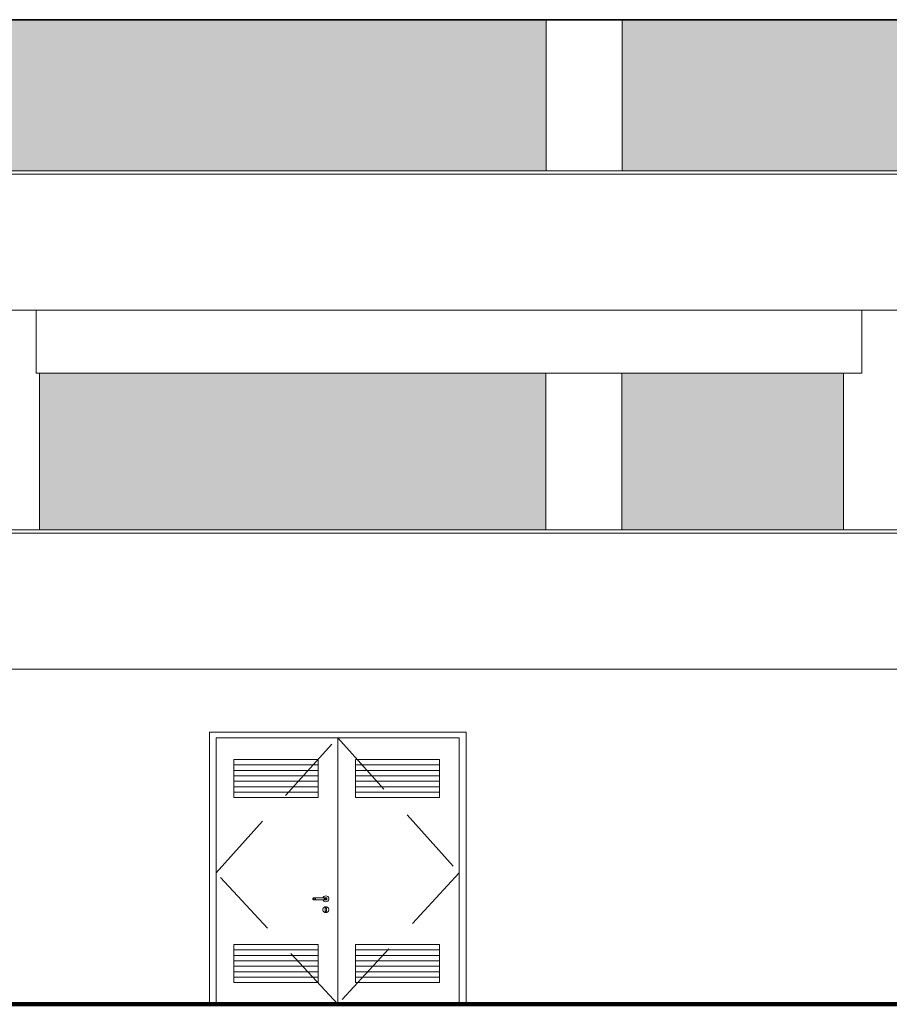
# Model space of a CAD drawing. Header units: millimetres. Extents: x 98865 to 469195, y -12752 to 43452.
# Tile 77 of 98: x 334293 to 342283, y -9900 to -850. Entities that reach past the tile are written whole.
import ezdxf

# ---------------------------------------------------------------- set-up
doc = ezdxf.new("R2010")
doc.units = ezdxf.units.MM
doc.header["$LTSCALE"] = 0.05
doc.linetypes.add('DASHED', pattern=[19.05, 12.7, -6.35])
doc.layers.get('0').update_dxf_attribs({"lineweight": 0})
for name, color, linetype, lineweight in [('0 fasadi', 7, 'Continuous', 0), ('005 Column', 7, 'Continuous', 0), ('013 Door & Window', 7, 'Continuous', 9), ('CMP door mark', 1, 'Continuous', 0)]:
    doc.layers.add(name, color=color, linetype=linetype, lineweight=lineweight)

msp = doc.modelspace()

# ---------------------------------------------------------------- hatches: boundary and pattern name
at = {"lineweight": 0}
h = msp.add_hatch(color=251, dxfattribs=at)
h.paths.add_polyline_path([(331320, -849.9), (328780.5, -849.9), (328780.5, -2239.9), (331320, -2239.9)])
h.paths.add_polyline_path([(360124.3, -2239.9), (360324.3, -2239.9), (360324.3, -849.9), (360124.3, -849.9)])
h.paths.add_polyline_path([(347658.6, -2239.9), (351676.9, -2239.9), (351676.9, -849.9), (347658.6, -849.9)])
h.paths.add_polyline_path([(361022.6, -2239.9), (368078.1, -2239.9), (368078.1, -849.9), (361022.6, -849.9)])
h.paths.add_polyline_path([(339828.9, -2239.9), (346958.6, -2239.9), (346958.6, -849.9), (339828.9, -849.9)])
h.paths.add_polyline_path([(356504, -2239.9), (359422.6, -2239.9), (359422.6, -849.9), (356504, -849.9)])
h.paths.add_polyline_path([(331920, -2239.9), (339128.9, -2239.9), (339128.9, -849.9), (331920, -849.9)])
h.paths.add_polyline_path([(368778.1, -2239.9), (376278.2, -2239.9), (376278.2, -849.9), (368778.1, -849.9)])
h.paths.add_polyline_path([(356244, -849.9), (352376.9, -849.9), (352376.9, -2239.9), (356244, -2239.9)])
h = msp.add_hatch(color=251, dxfattribs=at)
h.paths.add_polyline_path([(266398.6, -4100), (263777.7, -4100), (263777.7, -5540), (266398.6, -5540)])
h.paths.add_polyline_path([(409777.9, -5540), (417247.4, -5540), (417247.4, -4099.9), (409777.9, -4099.9)])
h.paths.add_polyline_path([(316052.1, -5540), (317462.6, -5540), (317462.6, -4099.8), (316052.1, -4099.8)])
h.paths.add_polyline_path([(352375.6, -5540), (356247.6, -5540), (356247.6, -4099.8), (354968.4, -4099.8), (354968.4, -4099.9), (352375.6, -4099.9)])
h.paths.add_polyline_path([(310166.4, -5540), (315352.1, -5540), (315352.1, -4099.8), (310166.4, -4099.8)])
h.paths.add_polyline_path([(368778.1, -4099.9), (368778.1, -5540), (376278.2, -5540), (376278.2, -4099.9)])
h.paths.add_polyline_path([(361022.6, -4099.9), (361022.6, -5540), (368078.1, -5540), (368078.1, -4099.9)])
h.paths.add_polyline_path([(351441.2, -5540), (351675.6, -5540), (351675.6, -4099.9), (351441.2, -4099.9)])
h.paths.add_polyline_path([(356447.6, -4099.8), (356447.6, -5540), (359422.5, -5540), (359422.5, -4099.8)])
h.paths.add_polyline_path([(282888.3, -5540), (282888.3, -4099.9), (277047.3, -4099.9), (277047.3, -5540)])
h.paths.add_polyline_path([(299915.8, -5540), (301254.6, -5540), (301254.6, -4099.9), (299915.8, -4099.9)])
h.paths.add_polyline_path([(347654.3, -5540), (350741.2, -5540), (350741.2, -4099.9), (347654.3, -4099.9)])
h.paths.add_polyline_path([(295742.2, -5540), (299215.8, -5540), (299215.8, -4099.9), (295742.2, -4099.9)])
h.paths.add_polyline_path([(291077, -5540), (291077, -4099.9), (285426.6, -4099.9), (285426.6, -5540)])
h.paths.add_polyline_path([(293698.5, -5540), (295493.8, -5540), (295493.8, -4099.9), (293698.5, -4099.9)])
h.paths.add_polyline_path([(342562.6, -5540), (346954.3, -5540), (346954.3, -4099.9), (342562.6, -4099.9)])
h.paths.add_polyline_path([(291777, -5540), (292998.5, -5540), (292998.5, -4099.9), (291777, -4099.9)])
h.paths.add_polyline_path([(402227.4, -5540), (409077.9, -5540), (409077.9, -4099.9), (402227.4, -4100)])
h.paths.add_polyline_path([(339125.9, -4099.9), (334475.2, -4099.9), (334475.2, -5540), (339125.9, -5540)])
h.paths.add_polyline_path([(339825.9, -5540), (341862.6, -5540), (341862.6, -4099.9), (339825.9, -4099.9)])
h.paths.add_polyline_path([(283588.3, -5540), (284726.6, -5540), (284726.6, -4099.9), (283588.3, -4099.9)])
h.paths.add_polyline_path([(360124.3, -5540), (360324.3, -5540), (360324.3, -3519.9), (360124.3, -3519.9)])
h.paths.add_polyline_path([(393397.8, -5540), (400897.4, -5540), (400897.4, -4100), (393397.8, -4100)])
h.paths.add_polyline_path([(308009.1, -4099.8), (308009.1, -5540), (309466.4, -5540), (309466.4, -4099.8)])
h.paths.add_polyline_path([(275896.3, -5540), (276347.3, -5540), (276347.3, -4099.9), (275896.3, -4099.9)])
h.paths.add_polyline_path([(387650.2, -4100), (387650.2, -5540), (392067.8, -5540), (392067.8, -4100)])
h.paths.add_polyline_path([(268663.3, -5540), (274663.7, -5540), (274663.7, -4099.9), (268663.3, -4100)])
h.paths.add_polyline_path([(331970, -5540), (333775.3, -5540), (333775.3, -4099.9), (331970, -4099.9)])
h.paths.add_polyline_path([(267637.5, -5540), (267963.3, -5540), (267963.3, -4100), (267637.5, -4100)])
h.paths.add_polyline_path([(328786, -4099.9), (328786, -5540), (331270, -5540), (331270, -4099.9)])
h.paths.add_polyline_path([(307309.1, -5540), (307309.1, -4099.8), (301954.6, -4099.8), (301954.6, -5540)])

# ---------------------------------------------------------------- linework, layer by layer
at = {"lineweight": 100}
msp.add_line((124014.4, -9899.9), (467117.4, -9899.9), dxfattribs=at)
at = {"lineweight": 35}
for points in [[(327193.3, -849.9), (387427.2, -849.9)], [(387427.2, -849.9), (327193.3, -849.9)]]:
    msp.add_lwpolyline(points, dxfattribs=at)
at = {"color": 7, "lineweight": 0}
for points in [[(126573.3, -2239.9), (436414.4, -2239.9)], [(126573.3, -2269.9), (436414.4, -2269.9)], [(126623.3, -3519.9), (436364.4, -3519.9)], [(156447.9, -5540), (436414.4, -5540)], [(156447.9, -5570), (436414.4, -5570)], [(156447.9, -6820), (436364.4, -6820)]]:
    msp.add_lwpolyline(points, dxfattribs=at)
at = {"lineweight": 0}
for points in [[(334444.5, -4099.9), (334444.5, -3519.9)], [(341862.6, -4099.9), (334444.5, -4099.9)], [(334475.2, -5540), (334475.2, -4099.9)], [(338394.2, -9899.9), (338394.2, -7399.9)], [(337215, -7449.9), (337215, -9899.9)], [(354968.4, -9899.9), (299823.4, -9899.9)]]:
    msp.add_lwpolyline(points, dxfattribs=at)
for points in [[(336035.7, -7399.9), (338394.2, -7399.9), (338394.2, -9899.9), (336035.7, -9899.9)], [(336098.7, -7449.9), (338331.3, -7449.9), (338331.3, -9899.9), (336098.7, -9899.9)]]:
    msp.add_lwpolyline(points, close=True, dxfattribs=at)
at = {"layer": '0 fasadi', "linetype": 'ByBlock', "elevation": 9.7}
for points in [[(339128.9, -849.7), (339128.9, -2239.9)], [(339828.9, -849.7), (339828.9, -2239.9)], [(342029.5, -3519.9), (342029.5, -4099.8)], [(342029.5, -4099.8), (334883.5, -4099.8)], [(341862.6, -4099.8), (341862.6, -5540)]]:
    msp.add_lwpolyline(points, dxfattribs=at)
at = {"layer": '005 Column', "linetype": 'ByBlock'}
for p, q in [((339125.9, -4099.8, -11636.7), (339125.9, -5540, -11636.7)), ((339825.9, -4099.8, -11636.7), (339825.9, -5540, -11636.7))]:
    msp.add_line(p, q, dxfattribs=at)
at = {"layer": '013 Door & Window', "color": 8}
for p, q in [((337034.9, -7699.9, 9.7), (336261.1, -7699.9, 9.7)), ((337034.9, -7749.9, 9.7), (336261.1, -7749.9, 9.7)), ((337377.4, -7699.9, 9.7), (338151.3, -7699.9, 9.7)), ((337377.4, -7749.9, 9.7), (338151.3, -7749.9, 9.7)), ((337034.9, -7799.9, 9.7), (336261.1, -7799.9, 9.7)), ((337034.9, -7849.9, 9.7), (336261.1, -7849.9, 9.7)), ((337377.4, -7799.9, 9.7), (338151.3, -7799.9, 9.7)), ((337377.4, -7849.9, 9.7), (338151.3, -7849.9, 9.7)), ((337034.9, -7899.9, 9.7), (336261.1, -7899.9, 9.7)), ((337034.9, -7949.9, 9.7), (336261.1, -7949.9, 9.7)), ((337377.4, -7899.9, 9.7), (338151.3, -7899.9, 9.7)), ((337377.4, -7949.9, 9.7), (338151.3, -7949.9, 9.7)), ((337034.9, -9399.9, 9.7), (336261.1, -9399.9, 9.7)), ((337377.4, -9399.9, 9.7), (338151.3, -9399.9, 9.7)), ((337034.9, -9449.9, 9.7), (336261.1, -9449.9, 9.7)), ((337034.9, -9499.9, 9.7), (336261.1, -9499.9, 9.7)), ((337377.4, -9449.9, 9.7), (338151.3, -9449.9, 9.7)), ((337377.4, -9499.9, 9.7), (338151.3, -9499.9, 9.7)), ((337034.9, -9549.9, 9.7), (336261.1, -9549.9, 9.7)), ((337377.4, -9549.9, 9.7), (338151.3, -9549.9, 9.7)), ((337034.9, -9599.9, 9.7), (336261.1, -9599.9, 9.7)), ((337034.9, -9649.9, 9.7), (336261.1, -9649.9, 9.7)), ((337377.4, -9599.9, 9.7), (338151.3, -9599.9, 9.7)), ((337377.4, -9649.9, 9.7), (338151.3, -9649.9, 9.7))]:
    msp.add_line(p, q, dxfattribs=at)
at = {"layer": '013 Door & Window', "color": 7, "lineweight": 0}
for p, q in [((336986.2, -8926.5, 9.7), (336985.6, -8929.9, 9.7)), ((336985.6, -8929.9, 9.7), (336986.2, -8933.3, 9.7)), ((336988, -8923.5, 9.7), (336986.2, -8926.5, 9.7)), ((336986.2, -8933.3, 9.7), (336988, -8936.3, 9.7)), ((336990.6, -8921.2, 9.7), (336988, -8923.5, 9.7)), ((336988, -8936.3, 9.7), (336990.6, -8938.5, 9.7)), ((336988.7, -8929.9, 9.7), (336989.2, -8926.5, 9.7)), ((336989.2, -8926.5, 9.7), (336988.7, -8929.9, 9.7)), ((336989.2, -8933.3, 9.7), (336988.7, -8929.9, 9.7)), ((336988.7, -8929.9, 9.7), (336989.2, -8933.3, 9.7)), ((336989.2, -8926.5, 9.7), (336990.8, -8923.5, 9.7)), ((336990.8, -8923.5, 9.7), (336989.2, -8926.5, 9.7)), ((336990.8, -8936.3, 9.7), (336989.2, -8933.3, 9.7)), ((336989.2, -8933.3, 9.7), (336990.8, -8936.3, 9.7)), ((336993.9, -8920, 9.7), (336990.6, -8921.2, 9.7)), ((336990.6, -8938.5, 9.7), (336993.9, -8939.7, 9.7)), ((336990.8, -8923.5, 9.7), (336993.1, -8921.2, 9.7)), ((336993.1, -8921.2, 9.7), (336990.8, -8923.5, 9.7)), ((336993.1, -8938.5, 9.7), (336990.8, -8936.3, 9.7)), ((336990.8, -8936.3, 9.7), (336993.1, -8938.5, 9.7)), ((336993.1, -8921.2, 9.7), (336996.1, -8920, 9.7)), ((336996.1, -8920, 9.7), (336993.1, -8921.2, 9.7)), ((336996.1, -8939.7, 9.7), (336993.1, -8938.5, 9.7)), ((336993.1, -8938.5, 9.7), (336996.1, -8939.7, 9.7)), ((336996.1, -8920, 9.7), (336993.9, -8920, 9.7)), ((336993.9, -8939.7, 9.7), (336996.1, -8939.7, 9.7)), ((337002.2, -8920, 9.7), (336996.1, -8920, 9.7)), ((336996.1, -8939.7, 9.7), (337002.2, -8939.7, 9.7)), ((336997.9, -8929.9, 9.7), (336998.3, -8926.5, 9.7)), ((336998.3, -8926.5, 9.7), (336997.9, -8929.9, 9.7)), ((336998.3, -8933.3, 9.7), (336997.9, -8929.9, 9.7)), ((336997.9, -8929.9, 9.7), (336998.3, -8933.3, 9.7)), ((336998.3, -8926.5, 9.7), (336999.2, -8923.5, 9.7)), ((336999.2, -8923.5, 9.7), (336998.3, -8926.5, 9.7)), ((336999.2, -8936.3, 9.7), (336998.3, -8933.3, 9.7)), ((336998.3, -8933.3, 9.7), (336999.2, -8936.3, 9.7)), ((336999.2, -8923.5, 9.7), (337000.5, -8921.2, 9.7)), ((337000.5, -8921.2, 9.7), (336999.2, -8923.5, 9.7)), ((337000.5, -8938.5, 9.7), (336999.2, -8936.3, 9.7)), ((336999.2, -8936.3, 9.7), (337000.5, -8938.5, 9.7)), ((337000.5, -8921.2, 9.7), (337002.2, -8920, 9.7)), ((337002.2, -8920, 9.7), (337000.5, -8921.2, 9.7)), ((337002.2, -8939.7, 9.7), (337000.5, -8938.5, 9.7)), ((337000.5, -8938.5, 9.7), (337002.2, -8939.7, 9.7)), ((337010.4, -8920, 9.7), (337002.2, -8920, 9.7)), ((337002.2, -8939.7, 9.7), (337010.4, -8939.7, 9.7)), ((337009.3, -8929.9, 9.7), (337009.4, -8926.5, 9.7)), ((337009.4, -8926.5, 9.7), (337009.3, -8929.9, 9.7)), ((337009.4, -8933.3, 9.7), (337009.3, -8929.9, 9.7)), ((337009.3, -8929.9, 9.7), (337009.4, -8933.3, 9.7)), ((337009.4, -8926.5, 9.7), (337009.6, -8923.5, 9.7)), ((337009.6, -8923.5, 9.7), (337009.4, -8926.5, 9.7)), ((337009.6, -8936.3, 9.7), (337009.4, -8933.3, 9.7)), ((337009.4, -8933.3, 9.7), (337009.6, -8936.3, 9.7)), ((337009.6, -8923.5, 9.7), (337010, -8921.2, 9.7)), ((337010, -8921.2, 9.7), (337009.6, -8923.5, 9.7)), ((337010, -8938.5, 9.7), (337009.6, -8936.3, 9.7)), ((337009.6, -8936.3, 9.7), (337010, -8938.5, 9.7)), ((337010, -8921.2, 9.7), (337010.4, -8920, 9.7)), ((337010.4, -8920, 9.7), (337010, -8921.2, 9.7)), ((337010.4, -8939.7, 9.7), (337010, -8938.5, 9.7)), ((337010, -8938.5, 9.7), (337010.4, -8939.7, 9.7)), ((337090.8, -8920, 9.7), (337010.4, -8920, 9.7)), ((337010.4, -8939.7, 9.7), (337090.8, -8939.7, 9.7)), ((337082.2, -8916.4, 9.7), (337080.9, -8920, 9.7)), ((337080.9, -8920, 9.7), (337107.4, -8920, 9.7)), ((337107.4, -8939.7, 9.7), (337080.9, -8939.7, 9.7)), ((337080.9, -8939.7, 9.7), (337082.2, -8943.4, 9.7)), ((337088.3, -8909.2, 9.7), (337082.2, -8916.4, 9.7)), ((337082.2, -8943.4, 9.7), (337088.3, -8950.6, 9.7)), ((337096.4, -8904.5, 9.7), (337088.3, -8909.2, 9.7)), ((337088.3, -8950.6, 9.7), (337096.4, -8955.3, 9.7)), ((337099, -8920, 9.7), (337090.8, -8920, 9.7)), ((337090.8, -8920, 9.7), (337091.3, -8921.2, 9.7)), ((337091.3, -8921.2, 9.7), (337090.8, -8920, 9.7)), ((337091.3, -8938.5, 9.7), (337090.8, -8939.7, 9.7)), ((337090.8, -8939.7, 9.7), (337091.3, -8938.5, 9.7)), ((337090.8, -8939.7, 9.7), (337099, -8939.7, 9.7)), ((337091.3, -8921.2, 9.7), (337091.6, -8923.5, 9.7)), ((337091.6, -8923.5, 9.7), (337091.3, -8921.2, 9.7)), ((337091.6, -8936.3, 9.7), (337091.3, -8938.5, 9.7)), ((337091.3, -8938.5, 9.7), (337091.6, -8936.3, 9.7)), ((337091.6, -8923.5, 9.7), (337091.9, -8926.5, 9.7)), ((337091.9, -8926.5, 9.7), (337091.6, -8923.5, 9.7)), ((337091.9, -8933.3, 9.7), (337091.6, -8936.3, 9.7)), ((337091.6, -8936.3, 9.7), (337091.9, -8933.3, 9.7)), ((337091.9, -8926.5, 9.7), (337091.9, -8929.9, 9.7)), ((337091.9, -8929.9, 9.7), (337091.9, -8926.5, 9.7)), ((337091.9, -8929.9, 9.7), (337091.9, -8933.3, 9.7)), ((337091.9, -8933.3, 9.7), (337091.9, -8929.9, 9.7)), ((337105.6, -8902.9, 9.7), (337096.4, -8904.5, 9.7)), ((337096.4, -8955.3, 9.7), (337105.6, -8956.9, 9.7)), ((337105.2, -8920, 9.7), (337099, -8920, 9.7)), ((337099, -8920, 9.7), (337100.7, -8921.2, 9.7)), ((337100.7, -8921.2, 9.7), (337099, -8920, 9.7)), ((337100.7, -8938.5, 9.7), (337099, -8939.7, 9.7)), ((337099, -8939.7, 9.7), (337100.7, -8938.5, 9.7)), ((337099, -8939.7, 9.7), (337105.2, -8939.7, 9.7)), ((337100.7, -8921.2, 9.7), (337102.1, -8923.5, 9.7)), ((337102.1, -8923.5, 9.7), (337100.7, -8921.2, 9.7)), ((337102.1, -8936.3, 9.7), (337100.7, -8938.5, 9.7)), ((337100.7, -8938.5, 9.7), (337102.1, -8936.3, 9.7)), ((337102.1, -8923.5, 9.7), (337103, -8926.5, 9.7)), ((337103, -8926.5, 9.7), (337102.1, -8923.5, 9.7)), ((337103, -8933.3, 9.7), (337102.1, -8936.3, 9.7)), ((337102.1, -8936.3, 9.7), (337103, -8933.3, 9.7)), ((337103, -8926.5, 9.7), (337103.3, -8929.9, 9.7)), ((337103.3, -8929.9, 9.7), (337103, -8926.5, 9.7)), ((337103.3, -8929.9, 9.7), (337103, -8933.3, 9.7)), ((337103, -8933.3, 9.7), (337103.3, -8929.9, 9.7)), ((337107.4, -8920, 9.7), (337105.2, -8920, 9.7)), ((337105.2, -8920, 9.7), (337108.1, -8921.2, 9.7)), ((337108.1, -8921.2, 9.7), (337105.2, -8920, 9.7)), ((337108.1, -8938.5, 9.7), (337105.2, -8939.7, 9.7)), ((337105.2, -8939.7, 9.7), (337108.1, -8938.5, 9.7)), ((337105.2, -8939.7, 9.7), (337107.4, -8939.7, 9.7)), ((337114.9, -8904.5, 9.7), (337105.6, -8902.9, 9.7)), ((337105.6, -8956.9, 9.7), (337114.9, -8955.3, 9.7)), ((337107.4, -8920, 9.7), (337110.6, -8921.2, 9.7)), ((337110.6, -8921.2, 9.7), (337107.4, -8920, 9.7)), ((337110.6, -8938.5, 9.7), (337107.4, -8939.7, 9.7)), ((337107.4, -8939.7, 9.7), (337110.6, -8938.5, 9.7)), ((337108.1, -8921.2, 9.7), (337110.5, -8923.5, 9.7)), ((337110.5, -8923.5, 9.7), (337108.1, -8921.2, 9.7)), ((337110.5, -8936.3, 9.7), (337108.1, -8938.5, 9.7)), ((337108.1, -8938.5, 9.7), (337110.5, -8936.3, 9.7)), ((337110.5, -8923.5, 9.7), (337112, -8926.5, 9.7)), ((337112, -8926.5, 9.7), (337110.5, -8923.5, 9.7)), ((337112, -8933.3, 9.7), (337110.5, -8936.3, 9.7)), ((337110.5, -8936.3, 9.7), (337112, -8933.3, 9.7)), ((337110.6, -8921.2, 9.7), (337113.3, -8923.5, 9.7)), ((337113.3, -8923.5, 9.7), (337110.6, -8921.2, 9.7)), ((337113.3, -8936.3, 9.7), (337110.6, -8938.5, 9.7)), ((337110.6, -8938.5, 9.7), (337113.3, -8936.3, 9.7)), ((337112, -8926.5, 9.7), (337112.6, -8929.9, 9.7)), ((337112.6, -8929.9, 9.7), (337112, -8926.5, 9.7)), ((337112.6, -8929.9, 9.7), (337112, -8933.3, 9.7)), ((337112, -8933.3, 9.7), (337112.6, -8929.9, 9.7)), ((337113.3, -8923.5, 9.7), (337115, -8926.5, 9.7)), ((337115, -8926.5, 9.7), (337113.3, -8923.5, 9.7)), ((337115, -8933.3, 9.7), (337113.3, -8936.3, 9.7)), ((337113.3, -8936.3, 9.7), (337115, -8933.3, 9.7)), ((337123, -8909.2, 9.7), (337114.9, -8904.5, 9.7)), ((337114.9, -8955.3, 9.7), (337123, -8950.6, 9.7)), ((337115, -8926.5, 9.7), (337115.6, -8929.9, 9.7)), ((337115.6, -8929.9, 9.7), (337115, -8926.5, 9.7)), ((337115.6, -8929.9, 9.7), (337115, -8933.3, 9.7)), ((337115, -8933.3, 9.7), (337115.6, -8929.9, 9.7)), ((337129, -8916.4, 9.7), (337123, -8909.2, 9.7)), ((337123, -8950.6, 9.7), (337129, -8943.4, 9.7)), ((337132.2, -8925.2, 9.7), (337129, -8916.4, 9.7)), ((337129, -8943.4, 9.7), (337132.2, -8934.6, 9.7)), ((337132.2, -8934.6, 9.7), (337132.2, -8925.2, 9.7)), ((337082.2, -9016.4, 9.7), (337079, -9025.2, 9.7)), ((337079.1, -9025.2, 9.7), (337079, -9025.2, 9.7)), ((337079, -9025.2, 9.7), (337079, -9034.6, 9.7)), ((337079, -9025.2, 9.7), (337079.1, -9025.2, 9.7)), ((337079.1, -9034.6, 9.7), (337079, -9034.6, 9.7)), ((337079, -9034.6, 9.7), (337082.2, -9043.4, 9.7)), ((337079, -9034.6, 9.7), (337079.1, -9034.6, 9.7)), ((337079.1, -9025.2, 9.7), (337082.3, -9016.4, 9.7)), ((337082.3, -9016.4, 9.7), (337079.1, -9025.2, 9.7)), ((337079.1, -9034.6, 9.7), (337079.1, -9025.2, 9.7)), ((337079.1, -9025.2, 9.7), (337079.1, -9034.6, 9.7)), ((337082.3, -9043.3, 9.7), (337079.1, -9034.6, 9.7)), ((337079.1, -9034.6, 9.7), (337082.3, -9043.3, 9.7)), ((337088.3, -9009.2, 9.7), (337082.2, -9016.4, 9.7)), ((337082.3, -9016.4, 9.7), (337082.2, -9016.4, 9.7)), ((337082.2, -9016.4, 9.7), (337082.3, -9016.4, 9.7)), ((337082.2, -9043.4, 9.7), (337082.3, -9043.3, 9.7)), ((337082.3, -9043.3, 9.7), (337082.2, -9043.4, 9.7)), ((337082.2, -9043.4, 9.7), (337088.3, -9050.6, 9.7)), ((337082.3, -9016.4, 9.7), (337088.3, -9009.3, 9.7)), ((337088.3, -9009.3, 9.7), (337082.3, -9016.4, 9.7)), ((337082.3, -9043.3, 9.7), (337088.3, -9050.5, 9.7)), ((337088.3, -9050.5, 9.7), (337082.3, -9043.3, 9.7)), ((337096.4, -9004.5, 9.7), (337088.3, -9009.2, 9.7)), ((337088.3, -9009.3, 9.7), (337096.4, -9004.6, 9.7)), ((337096.4, -9004.6, 9.7), (337088.3, -9009.3, 9.7)), ((337088.3, -9009.3, 9.7), (337088.3, -9009.2, 9.7)), ((337088.3, -9009.2, 9.7), (337088.3, -9009.3, 9.7)), ((337105.6, -9002.9, 9.7), (337096.4, -9004.5, 9.7)), ((337096.4, -9004.6, 9.7), (337105.6, -9003, 9.7)), ((337105.6, -9003, 9.7), (337096.4, -9004.6, 9.7)), ((337096.4, -9004.5, 9.7), (337096.4, -9004.6, 9.7)), ((337096.4, -9004.6, 9.7), (337096.4, -9004.5, 9.7)), ((337098.2, -9021, 9.7), (337098.3, -9018.5, 9.7)), ((337098.3, -9018.5, 9.7), (337098.2, -9021, 9.7)), ((337098.2, -9021.1, 9.7), (337098.2, -9021, 9.7)), ((337098.2, -9021, 9.7), (337099, -9023.5, 9.7)), ((337099, -9023.5, 9.7), (337098.2, -9021.1, 9.7)), ((337098.3, -9018.5, 9.7), (337099.2, -9016.1, 9.7)), ((337099.2, -9016.1, 9.7), (337098.3, -9018.5, 9.7)), ((337100.6, -9025.5, 9.7), (337099, -9023.5, 9.7)), ((337099, -9023.5, 9.7), (337100.6, -9025.5, 9.7)), ((337100.9, -9014.2, 9.7), (337099.2, -9016.1, 9.7)), ((337099.2, -9016.1, 9.7), (337100.2, -9015, 9.7)), ((337100.2, -9015, 9.7), (337100.9, -9014.2, 9.7)), ((337100.6, -9027, 9.7), (337100.6, -9025.5, 9.7)), ((337100.6, -9025.5, 9.7), (337100.6, -9042.4, 9.7)), ((337100.6, -9029, 9.7), (337100.6, -9027, 9.7)), ((337100.6, -9030.8, 9.7), (337100.6, -9029, 9.7)), ((337100.6, -9032.8, 9.7), (337100.6, -9030.8, 9.7)), ((337100.6, -9035.8, 9.7), (337100.6, -9032.8, 9.7)), ((337100.6, -9042.4, 9.7), (337100.6, -9035.8, 9.7)), ((337100.8, -9043.2, 9.7), (337100.6, -9042.4, 9.7)), ((337100.6, -9042.4, 9.7), (337100.9, -9044.1, 9.7)), ((337100.9, -9044.1, 9.7), (337100.8, -9043.2, 9.7)), ((337100.9, -9014.2, 9.7), (337103.1, -9012.9, 9.7)), ((337103.1, -9012.9, 9.7), (337100.9, -9014.2, 9.7)), ((337101.8, -9045.6, 9.7), (337100.9, -9044.1, 9.7)), ((337100.9, -9044.1, 9.7), (337101.8, -9045.6, 9.7)), ((337103.1, -9046.7, 9.7), (337101.8, -9045.6, 9.7)), ((337101.8, -9045.6, 9.7), (337103.1, -9046.7, 9.7)), ((337103.1, -9012.9, 9.7), (337105.6, -9012.5, 9.7)), ((337105.6, -9012.5, 9.7), (337103.1, -9012.9, 9.7)), ((337104.7, -9047.3, 9.7), (337103.1, -9046.7, 9.7)), ((337103.1, -9046.7, 9.7), (337104.7, -9047.3, 9.7)), ((337105.6, -9047.3, 9.7), (337104.7, -9047.3, 9.7)), ((337104.7, -9047.3, 9.7), (337106.5, -9047.3, 9.7)), ((337105.6, -9003, 9.7), (337105.6, -9002.9, 9.7)), ((337105.6, -9002.9, 9.7), (337105.6, -9003, 9.7)), ((337114.9, -9004.5, 9.7), (337105.6, -9002.9, 9.7)), ((337114.8, -9004.6, 9.7), (337105.6, -9003, 9.7)), ((337105.6, -9003, 9.7), (337114.8, -9004.6, 9.7)), ((337105.6, -9012.5, 9.7), (337108.1, -9012.9, 9.7)), ((337108.1, -9012.9, 9.7), (337105.6, -9012.5, 9.7)), ((337106.5, -9047.3, 9.7), (337105.6, -9047.3, 9.7)), ((337108.1, -9046.7, 9.7), (337106.5, -9047.3, 9.7)), ((337106.5, -9047.3, 9.7), (337108.1, -9046.7, 9.7)), ((337108.1, -9012.9, 9.7), (337110.4, -9014.2, 9.7)), ((337110.4, -9014.2, 9.7), (337108.1, -9012.9, 9.7)), ((337109.4, -9045.6, 9.7), (337108.1, -9046.7, 9.7)), ((337108.1, -9046.7, 9.7), (337109.4, -9045.6, 9.7)), ((337110.3, -9044.1, 9.7), (337109.4, -9045.6, 9.7)), ((337109.4, -9045.6, 9.7), (337110.3, -9044.1, 9.7)), ((337110.3, -9044.1, 9.7), (337110.6, -9042.4, 9.7)), ((337110.5, -9043.2, 9.7), (337110.3, -9044.1, 9.7)), ((337110.4, -9014.2, 9.7), (337111.1, -9015, 9.7)), ((337111.1, -9015, 9.7), (337110.4, -9014.2, 9.7)), ((337110.6, -9042.4, 9.7), (337110.5, -9043.2, 9.7)), ((337112.2, -9023.5, 9.7), (337110.6, -9025.5, 9.7)), ((337110.6, -9025.5, 9.7), (337112.2, -9023.5, 9.7)), ((337110.6, -9025.5, 9.7), (337110.6, -9027, 9.7)), ((337110.6, -9042.4, 9.7), (337110.6, -9025.5, 9.7)), ((337110.6, -9027, 9.7), (337110.6, -9029, 9.7)), ((337110.6, -9029, 9.7), (337110.6, -9030.8, 9.7)), ((337110.6, -9030.8, 9.7), (337110.6, -9032.8, 9.7)), ((337110.6, -9032.8, 9.7), (337110.6, -9035.8, 9.7)), ((337110.6, -9035.8, 9.7), (337110.6, -9042.4, 9.7)), ((337111.1, -9015, 9.7), (337112, -9016.1, 9.7)), ((337112, -9016.1, 9.7), (337111.1, -9015, 9.7)), ((337112, -9016.1, 9.7), (337112.9, -9018.5, 9.7)), ((337112.9, -9018.5, 9.7), (337112, -9016.1, 9.7)), ((337113, -9021.1, 9.7), (337112.2, -9023.5, 9.7)), ((337112.2, -9023.5, 9.7), (337113, -9021.1, 9.7)), ((337112.9, -9018.5, 9.7), (337113, -9021, 9.7)), ((337113, -9021, 9.7), (337112.9, -9018.5, 9.7)), ((337113, -9021, 9.7), (337113, -9021.1, 9.7)), ((337113, -9021.1, 9.7), (337113, -9021, 9.7)), ((337114.9, -9004.5, 9.7), (337114.8, -9004.6, 9.7)), ((337114.8, -9004.6, 9.7), (337114.9, -9004.5, 9.7)), ((337114.8, -9004.6, 9.7), (337122.9, -9009.3, 9.7)), ((337122.9, -9009.3, 9.7), (337114.8, -9004.6, 9.7)), ((337123, -9009.2, 9.7), (337114.9, -9004.5, 9.7)), ((337123, -9009.2, 9.7), (337122.9, -9009.3, 9.7)), ((337122.9, -9009.3, 9.7), (337123, -9009.2, 9.7)), ((337122.9, -9009.3, 9.7), (337128.9, -9016.4, 9.7)), ((337128.9, -9016.4, 9.7), (337122.9, -9009.3, 9.7)), ((337128.9, -9043.3, 9.7), (337122.9, -9050.5, 9.7)), ((337122.9, -9050.5, 9.7), (337128.9, -9043.3, 9.7)), ((337129, -9016.4, 9.7), (337123, -9009.2, 9.7)), ((337123, -9050.6, 9.7), (337129, -9043.4, 9.7)), ((337129, -9016.4, 9.7), (337128.9, -9016.4, 9.7)), ((337128.9, -9016.4, 9.7), (337132.1, -9025.2, 9.7)), ((337128.9, -9016.4, 9.7), (337129, -9016.4, 9.7)), ((337132.1, -9025.2, 9.7), (337128.9, -9016.4, 9.7)), ((337132.1, -9034.6, 9.7), (337128.9, -9043.3, 9.7)), ((337128.9, -9043.3, 9.7), (337132.1, -9034.6, 9.7)), ((337128.9, -9043.3, 9.7), (337129, -9043.4, 9.7)), ((337129, -9043.4, 9.7), (337128.9, -9043.3, 9.7)), ((337132.2, -9025.2, 9.7), (337129, -9016.4, 9.7)), ((337129, -9043.4, 9.7), (337132.2, -9034.6, 9.7)), ((337132.1, -9025.2, 9.7), (337132.2, -9025.2, 9.7)), ((337132.2, -9025.2, 9.7), (337132.1, -9025.2, 9.7)), ((337132.1, -9025.2, 9.7), (337132.1, -9034.6, 9.7)), ((337132.1, -9034.6, 9.7), (337132.1, -9025.2, 9.7)), ((337132.1, -9034.6, 9.7), (337132.2, -9034.6, 9.7)), ((337132.2, -9034.6, 9.7), (337132.1, -9034.6, 9.7)), ((337132.2, -9034.6, 9.7), (337132.2, -9025.2, 9.7)), ((337088.3, -9050.5, 9.7), (337096.4, -9055.2, 9.7)), ((337096.4, -9055.2, 9.7), (337088.3, -9050.5, 9.7)), ((337088.3, -9050.5, 9.7), (337088.3, -9050.6, 9.7)), ((337088.3, -9050.6, 9.7), (337088.3, -9050.5, 9.7)), ((337088.3, -9050.6, 9.7), (337096.4, -9055.3, 9.7)), ((337105.6, -9056.8, 9.7), (337096.4, -9055.2, 9.7)), ((337096.4, -9055.2, 9.7), (337096.4, -9055.3, 9.7)), ((337096.4, -9055.2, 9.7), (337105.6, -9056.8, 9.7)), ((337096.4, -9055.3, 9.7), (337096.4, -9055.2, 9.7)), ((337096.4, -9055.3, 9.7), (337105.6, -9056.9, 9.7)), ((337114.8, -9055.2, 9.7), (337105.6, -9056.8, 9.7)), ((337105.6, -9056.8, 9.7), (337114.8, -9055.2, 9.7)), ((337105.6, -9056.9, 9.7), (337114.9, -9055.3, 9.7)), ((337105.6, -9056.8, 9.7), (337105.6, -9056.9, 9.7)), ((337105.6, -9056.9, 9.7), (337105.6, -9056.8, 9.7)), ((337122.9, -9050.5, 9.7), (337114.8, -9055.2, 9.7)), ((337114.8, -9055.2, 9.7), (337122.9, -9050.5, 9.7)), ((337114.8, -9055.2, 9.7), (337114.9, -9055.3, 9.7)), ((337114.9, -9055.3, 9.7), (337114.8, -9055.2, 9.7)), ((337114.9, -9055.3, 9.7), (337123, -9050.6, 9.7)), ((337122.9, -9050.5, 9.7), (337123, -9050.6, 9.7)), ((337123, -9050.6, 9.7), (337122.9, -9050.5, 9.7))]:
    msp.add_line(p, q, dxfattribs=at)
at = {"layer": '013 Door & Window', "color": 7, "linetype": 'Continuous', "lineweight": 0}
for p, q in [((336986.2, -8926.5, 9.7), (336985.6, -8929.9, 9.7)), ((336985.6, -8929.9, 9.7), (336986.2, -8933.3, 9.7)), ((336988, -8923.5, 9.7), (336986.2, -8926.5, 9.7)), ((336986.2, -8933.3, 9.7), (336988, -8936.3, 9.7)), ((336990.6, -8921.2, 9.7), (336988, -8923.5, 9.7)), ((336988, -8936.3, 9.7), (336990.6, -8938.5, 9.7)), ((336989.2, -8926.5, 9.7), (336988.7, -8929.9, 9.7)), ((336988.7, -8929.9, 9.7), (336989.2, -8933.3, 9.7)), ((336990.8, -8923.5, 9.7), (336989.2, -8926.5, 9.7)), ((336989.2, -8933.3, 9.7), (336990.8, -8936.3, 9.7)), ((336993.9, -8920, 9.7), (336990.6, -8921.2, 9.7)), ((336990.6, -8938.5, 9.7), (336993.9, -8939.7, 9.7)), ((336993.1, -8921.2, 9.7), (336990.8, -8923.5, 9.7)), ((336990.8, -8936.3, 9.7), (336993.1, -8938.5, 9.7)), ((336996.1, -8920, 9.7), (336993.9, -8920, 9.7)), ((336996.1, -8939.7, 9.7), (336993.9, -8939.7, 9.7)), ((337002.2, -8920, 9.7), (336996.1, -8920, 9.7)), ((337002.2, -8939.7, 9.7), (336996.1, -8939.7, 9.7)), ((336998.3, -8926.5, 9.7), (336997.9, -8929.9, 9.7)), ((336997.9, -8929.9, 9.7), (336998.3, -8933.3, 9.7)), ((336999.2, -8923.5, 9.7), (336998.3, -8926.5, 9.7)), ((336998.3, -8933.3, 9.7), (336999.2, -8936.3, 9.7)), ((337000.5, -8921.2, 9.7), (336999.2, -8923.5, 9.7)), ((336999.2, -8936.3, 9.7), (337000.5, -8938.5, 9.7)), ((337010.4, -8920, 9.7), (337002.2, -8920, 9.7)), ((337010.4, -8939.7, 9.7), (337002.2, -8939.7, 9.7)), ((337090.8, -8920, 9.7), (337010.4, -8920, 9.7)), ((337090.8, -8939.7, 9.7), (337010.4, -8939.7, 9.7)), ((337080.9, -8920, 9.7), (337082.2, -8916.4, 9.7)), ((337082.2, -8943.4, 9.7), (337080.9, -8939.7, 9.7)), ((337082.2, -8916.4, 9.7), (337088.3, -8909.2, 9.7)), ((337088.3, -8950.6, 9.7), (337082.2, -8943.4, 9.7)), ((337088.3, -8909.2, 9.7), (337096.4, -8904.5, 9.7)), ((337096.4, -8955.3, 9.7), (337088.3, -8950.6, 9.7)), ((337099, -8920, 9.7), (337090.8, -8920, 9.7)), ((337099, -8939.7, 9.7), (337090.8, -8939.7, 9.7)), ((337096.4, -8904.5, 9.7), (337105.6, -8902.9, 9.7)), ((337105.6, -8956.9, 9.7), (337096.4, -8955.3, 9.7)), ((337105.2, -8920, 9.7), (337099, -8920, 9.7)), ((337105.2, -8939.7, 9.7), (337099, -8939.7, 9.7)), ((337100.7, -8921.2, 9.7), (337102.1, -8923.5, 9.7)), ((337102.1, -8936.3, 9.7), (337100.7, -8938.5, 9.7)), ((337102.1, -8923.5, 9.7), (337103, -8926.5, 9.7)), ((337103, -8933.3, 9.7), (337102.1, -8936.3, 9.7)), ((337103, -8926.5, 9.7), (337103.3, -8929.9, 9.7)), ((337103.3, -8929.9, 9.7), (337103, -8933.3, 9.7)), ((337107.4, -8920, 9.7), (337105.2, -8920, 9.7)), ((337107.4, -8939.7, 9.7), (337105.2, -8939.7, 9.7)), ((337105.6, -8902.9, 9.7), (337114.9, -8904.5, 9.7)), ((337114.9, -8955.3, 9.7), (337105.6, -8956.9, 9.7)), ((337107.4, -8920, 9.7), (337110.6, -8921.2, 9.7)), ((337110.6, -8938.5, 9.7), (337107.4, -8939.7, 9.7)), ((337108.1, -8921.2, 9.7), (337110.5, -8923.5, 9.7)), ((337110.5, -8936.3, 9.7), (337108.1, -8938.5, 9.7)), ((337110.5, -8923.5, 9.7), (337112, -8926.5, 9.7)), ((337112, -8933.3, 9.7), (337110.5, -8936.3, 9.7)), ((337110.6, -8921.2, 9.7), (337113.3, -8923.5, 9.7)), ((337113.3, -8936.3, 9.7), (337110.6, -8938.5, 9.7)), ((337112, -8926.5, 9.7), (337112.6, -8929.9, 9.7)), ((337112.6, -8929.9, 9.7), (337112, -8933.3, 9.7)), ((337113.3, -8923.5, 9.7), (337115, -8926.5, 9.7)), ((337115, -8933.3, 9.7), (337113.3, -8936.3, 9.7)), ((337114.9, -8904.5, 9.7), (337123, -8909.2, 9.7)), ((337123, -8950.6, 9.7), (337114.9, -8955.3, 9.7)), ((337115, -8926.5, 9.7), (337115.6, -8929.9, 9.7)), ((337115.6, -8929.9, 9.7), (337115, -8933.3, 9.7)), ((337123, -8909.2, 9.7), (337129, -8916.4, 9.7)), ((337129, -8943.4, 9.7), (337123, -8950.6, 9.7)), ((337129, -8916.4, 9.7), (337132.2, -8925.2, 9.7)), ((337132.2, -8934.6, 9.7), (337129, -8943.4, 9.7)), ((337132.2, -8925.2, 9.7), (337132.2, -8934.6, 9.7)), ((337079, -9025.2, 9.7), (337082.2, -9016.4, 9.7)), ((337079, -9034.6, 9.7), (337079, -9025.2, 9.7)), ((337082.2, -9043.4, 9.7), (337079, -9034.6, 9.7)), ((337082.2, -9016.4, 9.7), (337088.3, -9009.2, 9.7)), ((337088.3, -9050.6, 9.7), (337082.2, -9043.4, 9.7)), ((337088.3, -9009.2, 9.7), (337096.4, -9004.5, 9.7)), ((337096.4, -9004.5, 9.7), (337105.6, -9002.9, 9.7)), ((337098.3, -9018.5, 9.7), (337098.2, -9021, 9.7)), ((337098.2, -9021, 9.7), (337098.2, -9021.1, 9.7)), ((337099, -9023.5, 9.7), (337098.2, -9021.1, 9.7)), ((337099.2, -9016.1, 9.7), (337098.3, -9018.5, 9.7)), ((337100.2, -9015, 9.7), (337099.2, -9016.1, 9.7)), ((337100.9, -9014.2, 9.7), (337100.2, -9015, 9.7)), ((337100.6, -9027, 9.7), (337100.6, -9025.5, 9.7)), ((337100.6, -9027, 9.7), (337100.6, -9029, 9.7)), ((337100.6, -9029, 9.7), (337100.6, -9030.8, 9.7)), ((337100.6, -9030.8, 9.7), (337100.6, -9032.8, 9.7)), ((337100.6, -9032.8, 9.7), (337100.6, -9035.8, 9.7)), ((337100.6, -9035.8, 9.7), (337100.6, -9042.4, 9.7)), ((337100.8, -9043.2, 9.7), (337100.6, -9042.4, 9.7)), ((337100.8, -9043.2, 9.7), (337100.9, -9044.1, 9.7)), ((337103.1, -9012.9, 9.7), (337100.9, -9014.2, 9.7)), ((337101.8, -9045.6, 9.7), (337100.9, -9044.1, 9.7)), ((337103.1, -9046.7, 9.7), (337101.8, -9045.6, 9.7)), ((337105.6, -9012.5, 9.7), (337103.1, -9012.9, 9.7)), ((337104.7, -9047.3, 9.7), (337103.1, -9046.7, 9.7)), ((337105.6, -9047.3, 9.7), (337104.7, -9047.3, 9.7)), ((337105.6, -9002.9, 9.7), (337114.9, -9004.5, 9.7)), ((337108.1, -9012.9, 9.7), (337105.6, -9012.5, 9.7)), ((337105.6, -9047.3, 9.7), (337106.5, -9047.3, 9.7)), ((337108.1, -9046.7, 9.7), (337106.5, -9047.3, 9.7)), ((337110.4, -9014.2, 9.7), (337108.1, -9012.9, 9.7)), ((337109.4, -9045.6, 9.7), (337108.1, -9046.7, 9.7)), ((337110.3, -9044.1, 9.7), (337109.4, -9045.6, 9.7)), ((337110.5, -9043.2, 9.7), (337110.3, -9044.1, 9.7)), ((337111.1, -9015, 9.7), (337110.4, -9014.2, 9.7)), ((337110.5, -9043.2, 9.7), (337110.6, -9042.4, 9.7)), ((337110.6, -9025.5, 9.7), (337112.2, -9023.5, 9.7)), ((337110.6, -9025.5, 9.7), (337110.6, -9027, 9.7)), ((337110.6, -9027, 9.7), (337110.6, -9029, 9.7)), ((337110.6, -9029, 9.7), (337110.6, -9030.8, 9.7)), ((337110.6, -9030.8, 9.7), (337110.6, -9032.8, 9.7)), ((337110.6, -9032.8, 9.7), (337110.6, -9035.8, 9.7)), ((337110.6, -9035.8, 9.7), (337110.6, -9042.4, 9.7)), ((337112, -9016.1, 9.7), (337111.1, -9015, 9.7)), ((337112.9, -9018.5, 9.7), (337112, -9016.1, 9.7)), ((337112.2, -9023.5, 9.7), (337113, -9021.1, 9.7)), ((337113, -9021, 9.7), (337112.9, -9018.5, 9.7)), ((337113, -9021, 9.7), (337113, -9021.1, 9.7)), ((337114.9, -9004.5, 9.7), (337123, -9009.2, 9.7)), ((337123, -9009.2, 9.7), (337129, -9016.4, 9.7)), ((337129, -9043.4, 9.7), (337123, -9050.6, 9.7)), ((337129, -9016.4, 9.7), (337132.2, -9025.2, 9.7)), ((337132.2, -9034.6, 9.7), (337129, -9043.4, 9.7)), ((337132.2, -9025.2, 9.7), (337132.2, -9034.6, 9.7)), ((337096.4, -9055.3, 9.7), (337088.3, -9050.6, 9.7)), ((337105.6, -9056.9, 9.7), (337096.4, -9055.3, 9.7)), ((337114.9, -9055.3, 9.7), (337105.6, -9056.9, 9.7)), ((337123, -9050.6, 9.7), (337114.9, -9055.3, 9.7))]:
    msp.add_line(p, q, dxfattribs=at)
at = {"layer": '013 Door & Window', "color": 8, "elevation": 9.7}
for points in [[(336261.1, -7649.9), (337034.9, -7649.9), (337034.9, -7999.9), (336261.1, -7999.9)], [(338151.3, -7649.9), (337377.4, -7649.9), (337377.4, -7999.9), (338151.3, -7999.9)], [(336261.1, -9349.9), (337034.9, -9349.9), (337034.9, -9699.9), (336261.1, -9699.9)], [(338151.3, -9349.9), (337377.4, -9349.9), (337377.4, -9699.9), (338151.3, -9699.9)]]:
    msp.add_lwpolyline(points, close=True, dxfattribs=at)
at = {"layer": 'CMP door mark', "color": 8, "linetype": 'DASHED', "ltscale": 1000, "elevation": 9.7}
msp.add_lwpolyline([(337215, -7449.9), (338331.3, -8689.9), (337214.9, -9899.9), (336098.7, -8689.9)], close=True, dxfattribs=at)

doc.saveas('drawing.dxf')
